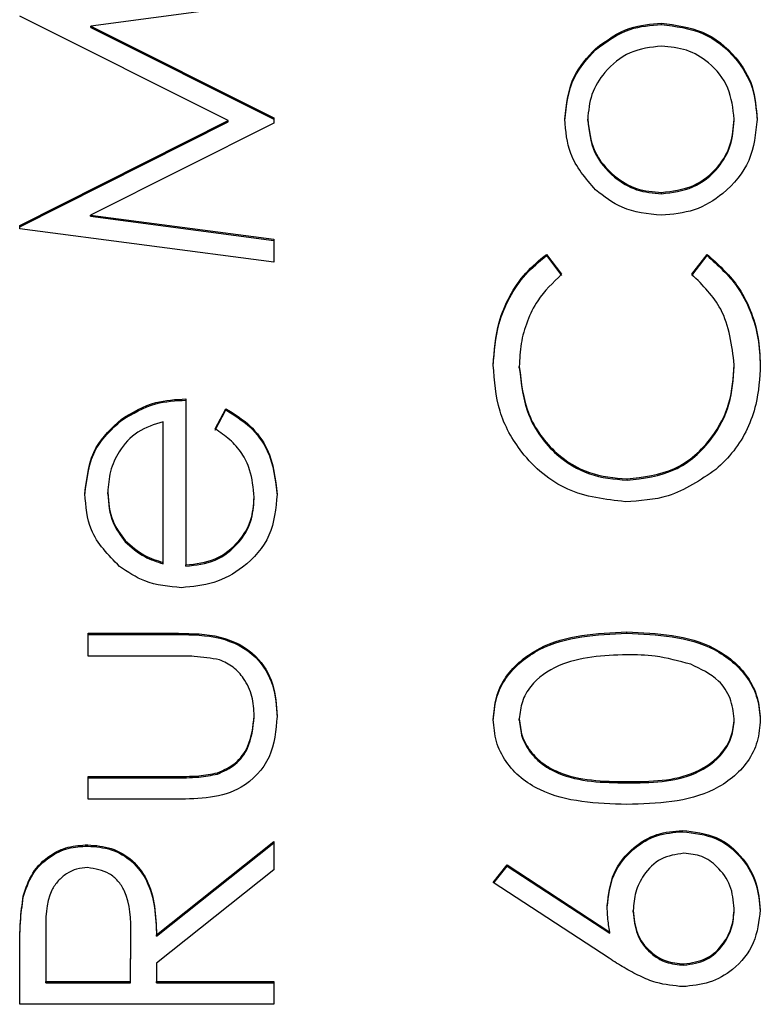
# Model space of a CAD drawing. Header units: millimetres. Extents: x 497 to 1461, y -142 to 737.
# Tile 12 of 26: x 1366.3 to 1367.84, y 318.74 to 320.79. Entities that reach past the tile are written whole.
import ezdxf

# ---------------------------------------------------------------- set-up
doc = ezdxf.new("R2010")
doc.units = ezdxf.units.MM

msp = doc.modelspace()

# ---------------------------------------------------------------- linework, layer by layer
at = {"color": 7, "linetype": 'Continuous', "lineweight": 25}
for p, q in [((1366.826, 320.83), (1366.4452, 320.7794)), ((1366.731, 320.5827), (1366.2968, 320.8006)), ((1366.4452, 320.7794), (1366.826, 320.5884)), ((1366.4452, 320.7768), (1366.4452, 320.7794)), ((1367.6337, 320.783), (1367.6337, 320.7856)), ((1366.4452, 320.7768), (1366.826, 320.5858)), ((1367.4962, 320.73), (1367.4962, 320.7326)), ((1366.2968, 320.3643), (1366.731, 320.5827)), ((1366.2968, 320.3617), (1366.731, 320.5801)), ((1366.826, 320.5777), (1366.4444, 320.386)), ((1366.731, 320.5801), (1366.731, 320.5827)), ((1366.826, 320.5884), (1366.826, 320.5777)), ((1367.48, 320.5829), (1367.48, 320.5855)), ((1367.7853, 320.5829), (1367.7853, 320.5855)), ((1367.634, 320.4303), (1367.634, 320.433)), ((1366.4444, 320.386), (1366.826, 320.3355)), ((1366.4444, 320.3834), (1366.4444, 320.386)), ((1366.4444, 320.3834), (1366.826, 320.3329)), ((1366.2968, 320.3575), (1366.2968, 320.3643)), ((1366.826, 320.2877), (1366.2968, 320.3575)), ((1366.826, 320.3355), (1366.826, 320.2877)), ((1367.3939, 320.3041), (1367.4257, 320.2626)), ((1367.3939, 320.3015), (1367.3939, 320.3041)), ((1367.3939, 320.3015), (1367.4257, 320.26)), ((1367.6971, 320.2626), (1367.7286, 320.3041)), ((1367.6971, 320.26), (1367.7286, 320.3015)), ((1367.7286, 320.3015), (1367.7286, 320.3041)), ((1367.3375, 320.0677), (1367.3375, 320.0703)), ((1367.7853, 320.071), (1367.7853, 320.0736)), ((1366.6428, 320.0029), (1366.6428, 319.657)), ((1366.7039, 319.9403), (1366.726, 319.9825)), ((1366.7039, 319.9377), (1366.726, 319.9799)), ((1366.726, 319.9799), (1366.726, 319.9825)), ((1366.5086, 319.9582), (1366.5086, 319.9608)), ((1366.5953, 319.662), (1366.5953, 319.9554)), ((1367.5619, 319.8335), (1367.5619, 319.8361)), ((1366.48, 319.805), (1366.48, 319.8076)), ((1366.7853, 319.7954), (1366.7853, 319.798)), ((1366.5163, 319.7054), (1366.5163, 319.708)), ((1366.5953, 319.6594), (1366.5953, 319.662)), ((1366.6428, 319.6544), (1366.6428, 319.657)), ((1366.4393, 319.5146), (1366.6276, 319.5146)), ((1366.4393, 319.4671), (1366.4393, 319.5146)), ((1366.4393, 319.512), (1366.6276, 319.512)), ((1366.6276, 319.512), (1366.6276, 319.5146)), ((1367.5616, 319.5148), (1367.5616, 319.5174)), ((1366.6187, 319.4671), (1366.4393, 319.4671)), ((1366.7853, 319.3398), (1366.7853, 319.3424)), ((1367.3375, 319.3338), (1367.3375, 319.3364)), ((1367.7853, 319.3338), (1367.7853, 319.3364)), ((1366.7091, 319.2211), (1366.7091, 319.2237)), ((1366.4393, 319.2162), (1366.6187, 319.2162)), ((1366.4393, 319.1687), (1366.4393, 319.2162)), ((1366.4393, 319.2136), (1366.6187, 319.2136)), ((1366.6187, 319.2136), (1366.6187, 319.2162)), ((1367.5614, 319.2028), (1367.5614, 319.2054)), ((1366.6241, 319.1687), (1366.4393, 319.1687)), ((1367.6775, 319.1011), (1367.6775, 319.1037)), ((1366.5818, 318.8862), (1366.826, 319.0805)), ((1366.5818, 318.8836), (1366.826, 319.0779)), ((1366.826, 319.0805), (1366.826, 319.0218)), ((1366.4383, 319.0711), (1366.4383, 319.0738)), ((1366.826, 319.0218), (1366.5818, 318.8275)), ((1367.2833, 318.9952), (1367.312, 319.0318)), ((1367.2846, 318.9943), (1367.312, 319.0291)), ((1367.312, 319.0318), (1367.5258, 318.892)), ((1367.312, 319.0291), (1367.312, 319.0318)), ((1367.312, 319.0291), (1367.5258, 318.8894)), ((1367.5247, 318.8373), (1367.2833, 318.9952)), ((1366.304, 318.9645), (1366.304, 318.9671)), ((1367.575, 318.9342), (1367.575, 318.9368)), ((1367.7853, 318.9383), (1367.7853, 318.9409)), ((1367.5258, 318.8894), (1367.5258, 318.892)), ((1366.3511, 318.8881), (1366.3511, 318.7889)), ((1366.5275, 318.7889), (1366.5282, 318.8858)), ((1366.5275, 318.7863), (1366.5282, 318.8832)), ((1366.5282, 318.8858), (1366.5282, 318.8876)), ((1366.5282, 318.8832), (1366.5282, 318.8858)), ((1366.5818, 318.8836), (1366.5818, 318.8862)), ((1366.2968, 318.7414), (1366.2968, 318.8473)), ((1366.5818, 318.8275), (1366.5818, 318.7889)), ((1367.6804, 318.823), (1367.6804, 318.8256)), ((1366.3511, 318.7889), (1366.5275, 318.7889)), ((1366.3511, 318.7863), (1366.3511, 318.7889)), ((1366.5275, 318.7863), (1366.5275, 318.7889)), ((1366.5818, 318.7889), (1366.826, 318.7889)), ((1366.5818, 318.7863), (1366.5818, 318.7889)), ((1366.826, 318.7889), (1366.826, 318.7414)), ((1366.3511, 318.7863), (1366.5275, 318.7863)), ((1366.5818, 318.7863), (1366.826, 318.7863)), ((1366.826, 318.7414), (1366.2968, 318.7414))]:
    msp.add_line(p, q, dxfattribs=at)
for points, knots in [([(1367.4962, 320.7326), (1367.5193, 320.7497), (1367.5605, 320.7803), (1367.6113, 320.784), (1367.6337, 320.7856)], [0, 0, 0, 0, 0.559216, 1, 1, 1, 1]), ([(1367.4962, 320.73), (1367.5193, 320.7471), (1367.5605, 320.7777), (1367.6113, 320.7814), (1367.6337, 320.783)], [0, 0, 0, 0, 0.559216, 1, 1, 1, 1]), ([(1367.6337, 320.7856), (1367.6631, 320.782), (1367.722, 320.7747), (1367.788, 320.7214), (1367.8275, 320.6553), (1367.831, 320.6089), (1367.8328, 320.5858)], [0, 0, 0, 0, 0.279521, 0.559381, 0.779507, 1, 1, 1, 1]), ([(1367.6337, 320.783), (1367.6631, 320.7794), (1367.722, 320.7721), (1367.788, 320.7188), (1367.8275, 320.6527), (1367.831, 320.6063), (1367.8328, 320.5831)], [0, 0, 0, 0, 0.279521, 0.559381, 0.779507, 1, 1, 1, 1]), ([(1367.634, 320.7381), (1367.6114, 320.7355), (1367.5662, 320.7303), (1367.5164, 320.6886), (1367.4849, 320.6388), (1367.4816, 320.6033), (1367.48, 320.5855)], [0, 0, 0, 0, 0.279586, 0.559398, 0.779653, 1, 1, 1, 1]), ([(1367.7853, 320.5855), (1367.7827, 320.608), (1367.7776, 320.6528), (1367.7373, 320.7034), (1367.6868, 320.733), (1367.6516, 320.7364), (1367.634, 320.7381)], [0, 0, 0, 0, 0.279745, 0.559113, 0.779606, 1, 1, 1, 1]), ([(1367.4325, 320.5858), (1367.4358, 320.6171), (1367.4417, 320.6732), (1367.4795, 320.7145), (1367.4962, 320.7326)], [0, 0, 0, 0, 0.559182, 1, 1, 1, 1]), ([(1367.4325, 320.5831), (1367.4358, 320.6145), (1367.4417, 320.6706), (1367.4795, 320.7118), (1367.4962, 320.73)], [0, 0, 0, 0, 0.559182, 1, 1, 1, 1]), ([(1367.4965, 320.4385), (1367.4758, 320.4624), (1367.4387, 320.5051), (1367.4344, 320.5611), (1367.4325, 320.5858)], [0, 0, 0, 0, 0.55888, 1, 1, 1, 1]), ([(1367.48, 320.5855), (1367.4828, 320.563), (1367.4883, 320.5178), (1367.5305, 320.4683), (1367.5807, 320.4375), (1367.6163, 320.4345), (1367.634, 320.433)], [0, 0, 0, 0, 0.2794842, 0.5592561, 0.7795472, 1, 1, 1, 1]), ([(1367.48, 320.5829), (1367.4828, 320.5604), (1367.4883, 320.5152), (1367.5305, 320.4657), (1367.5807, 320.4349), (1367.6163, 320.4319), (1367.634, 320.4303)], [0, 0, 0, 0, 0.279484, 0.559256, 0.779547, 1, 1, 1, 1]), ([(1367.8328, 320.5858), (1367.8298, 320.5561), (1367.8238, 320.4969), (1367.7689, 320.4318), (1367.7033, 320.3919), (1367.6569, 320.3876), (1367.6337, 320.3855)], [0, 0, 0, 0, 0.279776, 0.559179, 0.779592, 1, 1, 1, 1]), ([(1367.634, 320.433), (1367.6564, 320.4358), (1367.7011, 320.4414), (1367.7518, 320.4818), (1367.7806, 320.5328), (1367.7837, 320.568), (1367.7853, 320.5855)], [0, 0, 0, 0, 0.279618, 0.559167, 0.779512, 1, 1, 1, 1]), ([(1367.634, 320.4303), (1367.6564, 320.4332), (1367.7011, 320.4388), (1367.7518, 320.4792), (1367.7806, 320.5302), (1367.7837, 320.5653), (1367.7853, 320.5829)], [0, 0, 0, 0, 0.279618, 0.559167, 0.779512, 1, 1, 1, 1]), ([(1367.6337, 320.3855), (1367.6052, 320.3883), (1367.5543, 320.3933), (1367.5142, 320.4246), (1367.4965, 320.4385)], [0, 0, 0, 0, 0.559285, 1, 1, 1, 1]), ([(1367.2833, 320.0733), (1367.2853, 320.1035), (1367.2887, 320.1534), (1367.3161, 320.2175), (1367.3487, 320.2667), (1367.3789, 320.2916), (1367.3939, 320.3041)], [0, 0, 0, 0, 0.33969, 0.55984, 0.77993, 1, 1, 1, 1]), ([(1367.2833, 320.0707), (1367.2853, 320.1009), (1367.2887, 320.1508), (1367.3161, 320.2149), (1367.3487, 320.2641), (1367.3789, 320.289), (1367.3939, 320.3015)], [0, 0, 0, 0, 0.33969, 0.55984, 0.77993, 1, 1, 1, 1]), ([(1367.7286, 320.3041), (1367.7511, 320.2839), (1367.7883, 320.2507), (1367.8202, 320.1887), (1367.837, 320.1324), (1367.8387, 320.0934), (1367.8396, 320.0739)], [0, 0, 0, 0, 0.339341, 0.559515, 0.77972, 1, 1, 1, 1]), ([(1367.7286, 320.3015), (1367.7511, 320.2813), (1367.7883, 320.2481), (1367.8202, 320.1861), (1367.837, 320.1298), (1367.8387, 320.0908), (1367.8396, 320.0713)], [0, 0, 0, 0, 0.339341, 0.559515, 0.77972, 1, 1, 1, 1]), ([(1367.4257, 320.2626), (1367.4077, 320.2453), (1367.378, 320.2168), (1367.3529, 320.1651), (1367.3397, 320.1186), (1367.3382, 320.0864), (1367.3375, 320.0703)], [0, 0, 0, 0, 0.339327, 0.559466, 0.779727, 1, 1, 1, 1]), ([(1367.7853, 320.0736), (1367.7803, 320.1145), (1367.7714, 320.1877), (1367.7198, 320.2396), (1367.6971, 320.2626)], [0, 0, 0, 0, 0.558772, 1, 1, 1, 1]), ([(1367.5583, 319.7887), (1367.5169, 319.7935), (1367.4339, 319.8032), (1367.3431, 319.8814), (1367.2905, 319.9756), (1367.2857, 320.0407), (1367.2833, 320.0733)], [0, 0, 0, 0, 0.279512, 0.55908, 0.779374, 1, 1, 1, 1]), ([(1367.3375, 320.0703), (1367.3414, 320.0366), (1367.3491, 319.969), (1367.4066, 319.8902), (1367.4821, 319.8434), (1367.5353, 319.8386), (1367.5619, 319.8361)], [0, 0, 0, 0, 0.279856, 0.559519, 0.779686, 1, 1, 1, 1]), ([(1367.3375, 320.0677), (1367.3414, 320.0339), (1367.3491, 319.9664), (1367.4066, 319.8876), (1367.4821, 319.8408), (1367.5353, 319.8359), (1367.5619, 319.8335)], [0, 0, 0, 0, 0.279856, 0.559519, 0.779686, 1, 1, 1, 1]), ([(1367.5619, 319.8361), (1367.5962, 319.8402), (1367.6646, 319.8482), (1367.7384, 319.9145), (1367.7797, 319.9931), (1367.7834, 320.0468), (1367.7853, 320.0736)], [0, 0, 0, 0, 0.2794342, 0.5589213, 0.7792831, 1, 1, 1, 1]), ([(1367.5619, 319.8335), (1367.5962, 319.8376), (1367.6646, 319.8456), (1367.7384, 319.9119), (1367.7797, 319.9905), (1367.7834, 320.0442), (1367.7853, 320.071)], [0, 0, 0, 0, 0.279434, 0.558921, 0.779283, 1, 1, 1, 1]), ([(1367.8396, 320.0739), (1367.838, 320.0461), (1367.8355, 320.0002), (1367.8137, 319.9399), (1367.786, 319.8932), (1367.76, 319.8682), (1367.747, 319.8558)], [0, 0, 0, 0, 0.339838, 0.559927, 0.779959, 1, 1, 1, 1]), ([(1366.5086, 319.9608), (1366.5319, 319.9746), (1366.5735, 319.9992), (1366.6216, 320.0017), (1366.6428, 320.0029)], [0, 0, 0, 0, 0.558897, 1, 1, 1, 1]), ([(1366.5086, 319.9582), (1366.5319, 319.972), (1366.5735, 319.9966), (1366.6216, 319.9991), (1366.6428, 320.0003)], [0, 0, 0, 0, 0.558897, 1, 1, 1, 1]), ([(1366.726, 319.9825), (1366.7435, 319.9717), (1366.7785, 319.9502), (1366.8234, 319.8894), (1366.8292, 319.8363), (1366.8328, 319.804)], [0, 0, 0, 0, 0.280919, 0.561407, 1, 1, 1, 1]), ([(1366.726, 319.9799), (1366.7435, 319.9691), (1366.7785, 319.9476), (1366.8234, 319.8868), (1366.8292, 319.8337), (1366.8328, 319.8014)], [0, 0, 0, 0, 0.280919, 0.561407, 1, 1, 1, 1]), ([(1366.4325, 319.8051), (1366.4365, 319.8395), (1366.4436, 319.901), (1366.4887, 319.9425), (1366.5086, 319.9608)], [0, 0, 0, 0, 0.558919, 1, 1, 1, 1]), ([(1366.4325, 319.8025), (1366.4365, 319.8369), (1366.4436, 319.8984), (1366.4887, 319.9399), (1366.5086, 319.9582)], [0, 0, 0, 0, 0.558919, 1, 1, 1, 1]), ([(1366.5953, 319.9554), (1366.577, 319.9496), (1366.5405, 319.938), (1366.5037, 319.8974), (1366.4835, 319.8524), (1366.4812, 319.8225), (1366.48, 319.8076)], [0, 0, 0, 0, 0.2801382, 0.5591944, 0.7795977, 1, 1, 1, 1]), ([(1366.7853, 319.798), (1366.7834, 319.8175), (1366.7803, 319.8496), (1366.7608, 319.8905), (1366.7351, 319.9189), (1366.7143, 319.9332), (1366.7039, 319.9403)], [0, 0, 0, 0, 0.339465, 0.559626, 0.779498, 1, 1, 1, 1]), ([(1367.747, 319.8558), (1367.715, 319.8339), (1367.6577, 319.7947), (1367.5887, 319.7905), (1367.5583, 319.7887)], [0, 0, 0, 0, 0.559029, 1, 1, 1, 1]), ([(1366.5046, 319.654), (1366.4812, 319.6778), (1366.4394, 319.7203), (1366.4346, 319.7791), (1366.4325, 319.8051)], [0, 0, 0, 0, 0.5585773, 1, 1, 1, 1]), ([(1366.48, 319.8076), (1366.4818, 319.7871), (1366.485, 319.7504), (1366.5067, 319.7209), (1366.5163, 319.708)], [0, 0, 0, 0, 0.559458, 1, 1, 1, 1]), ([(1366.48, 319.805), (1366.4818, 319.7845), (1366.485, 319.7478), (1366.5067, 319.7183), (1366.5163, 319.7054)], [0, 0, 0, 0, 0.559458, 1, 1, 1, 1]), ([(1366.8328, 319.804), (1366.8301, 319.7746), (1366.8249, 319.7158), (1366.7684, 319.6526), (1366.7024, 319.6159), (1366.6566, 319.6116), (1366.6337, 319.6095)], [0, 0, 0, 0, 0.2798853, 0.5588589, 0.779462, 1, 1, 1, 1]), ([(1366.6428, 319.657), (1366.6638, 319.6594), (1366.7056, 319.6643), (1366.753, 319.7017), (1366.7812, 319.7486), (1366.7839, 319.7816), (1366.7853, 319.798)], [0, 0, 0, 0, 0.279963, 0.559359, 0.779526, 1, 1, 1, 1]), ([(1366.6428, 319.6544), (1366.6638, 319.6568), (1366.7056, 319.6617), (1366.753, 319.6991), (1366.7812, 319.746), (1366.7839, 319.779), (1366.7853, 319.7954)], [0, 0, 0, 0, 0.279963, 0.559359, 0.779526, 1, 1, 1, 1]), ([(1366.5163, 319.708), (1366.5293, 319.6964), (1366.5527, 319.6758), (1366.5823, 319.6662), (1366.5953, 319.662)], [0, 0, 0, 0, 0.558795, 1, 1, 1, 1]), ([(1366.5163, 319.7054), (1366.5293, 319.6938), (1366.5527, 319.6732), (1366.5823, 319.6636), (1366.5953, 319.6594)], [0, 0, 0, 0, 0.558795, 1, 1, 1, 1]), ([(1366.6337, 319.6095), (1366.6074, 319.6119), (1366.5605, 319.6161), (1366.5217, 319.6424), (1366.5046, 319.654)], [0, 0, 0, 0, 0.559427, 1, 1, 1, 1]), ([(1366.6276, 319.5146), (1366.6565, 319.5141), (1366.7139, 319.5133), (1366.7893, 319.4761), (1366.8285, 319.4099), (1366.8314, 319.3646), (1366.8328, 319.342)], [0, 0, 0, 0, 0.281501, 0.559646, 0.779298, 1, 1, 1, 1]), ([(1366.6276, 319.512), (1366.6565, 319.5115), (1366.7139, 319.5107), (1366.7893, 319.4735), (1366.8285, 319.4073), (1366.8314, 319.362), (1366.8328, 319.3393)], [0, 0, 0, 0, 0.2815008, 0.5596459, 0.7792985, 1, 1, 1, 1]), ([(1367.2833, 319.3348), (1367.2845, 319.3504), (1367.287, 319.3815), (1367.3146, 319.4383), (1367.4029, 319.5098), (1367.4981, 319.5144), (1367.5616, 319.5174)], [0, 0, 0, 0, 0.1256001, 0.2511969, 0.5005813, 1, 1, 1, 1]), ([(1367.2833, 319.3322), (1367.2845, 319.3478), (1367.287, 319.3789), (1367.3146, 319.4357), (1367.4029, 319.5072), (1367.4981, 319.5117), (1367.5616, 319.5148)], [0, 0, 0, 0, 0.1256, 0.251197, 0.500581, 1, 1, 1, 1]), ([(1367.5616, 319.5174), (1367.6251, 319.5144), (1367.7204, 319.51), (1367.8081, 319.4381), (1367.8358, 319.3815), (1367.8383, 319.3504), (1367.8396, 319.3348)], [0, 0, 0, 0, 0.499407, 0.748743, 0.874372, 1, 1, 1, 1]), ([(1367.5616, 319.5148), (1367.6251, 319.5118), (1367.7204, 319.5074), (1367.8081, 319.4355), (1367.8358, 319.3789), (1367.8383, 319.3478), (1367.8396, 319.3322)], [0, 0, 0, 0, 0.4994065, 0.7487427, 0.8743724, 1, 1, 1, 1]), ([(1366.7129, 319.4593), (1366.6954, 319.4622), (1366.6642, 319.4673), (1366.6326, 319.4672), (1366.6187, 319.4671)], [0, 0, 0, 0, 0.559371, 1, 1, 1, 1]), ([(1367.5614, 319.4699), (1367.5123, 319.468), (1367.4387, 319.465), (1367.366, 319.4155), (1367.3414, 319.3727), (1367.3388, 319.3485), (1367.3375, 319.3364)], [0, 0, 0, 0, 0.500072, 0.749021, 0.874598, 1, 1, 1, 1]), ([(1367.6945, 319.4499), (1367.6701, 319.4566), (1367.6265, 319.4687), (1367.5813, 319.4695), (1367.5614, 319.4699)], [0, 0, 0, 0, 0.559599, 1, 1, 1, 1]), ([(1366.7853, 319.3424), (1366.7845, 319.3561), (1366.7829, 319.3836), (1366.7663, 319.4188), (1366.7424, 319.4455), (1366.7227, 319.4547), (1366.7129, 319.4593)], [0, 0, 0, 0, 0.28027, 0.560007, 0.780074, 1, 1, 1, 1]), ([(1367.7853, 319.3364), (1367.7835, 319.3509), (1367.7799, 319.3798), (1367.7496, 319.4244), (1367.7154, 319.4402), (1367.6945, 319.4499)], [0, 0, 0, 0, 0.280257, 0.560781, 1, 1, 1, 1]), ([(1366.8328, 319.342), (1366.8305, 319.3125), (1366.8258, 319.2539), (1366.7485, 319.1717), (1366.6713, 319.1698), (1366.6241, 319.1687)], [0, 0, 0, 0, 0.2809699, 0.5597849, 1, 1, 1, 1]), ([(1366.7091, 319.2237), (1366.722, 319.2295), (1366.748, 319.2412), (1366.7789, 319.2838), (1366.7829, 319.3202), (1366.7853, 319.3424)], [0, 0, 0, 0, 0.280117, 0.560544, 1, 1, 1, 1]), ([(1366.7091, 319.2211), (1366.722, 319.2269), (1366.748, 319.2386), (1366.7789, 319.2812), (1366.7829, 319.3176), (1366.7853, 319.3398)], [0, 0, 0, 0, 0.280117, 0.560544, 1, 1, 1, 1]), ([(1367.5616, 319.158), (1367.4984, 319.16), (1367.4194, 319.1626), (1367.3399, 319.2119), (1367.3083, 319.2462), (1367.287, 319.2884), (1367.2845, 319.3194), (1367.2833, 319.3348)], [0, 0, 0, 0, 0.498702, 0.624177, 0.749467, 0.874745, 1, 1, 1, 1]), ([(1367.3375, 319.3364), (1367.3388, 319.3243), (1367.3412, 319.3), (1367.3598, 319.2679), (1367.3858, 319.2422), (1367.4502, 319.2072), (1367.512, 319.2062), (1367.5614, 319.2054)], [0, 0, 0, 0, 0.125139, 0.250418, 0.375519, 0.500847, 1, 1, 1, 1]), ([(1367.3375, 319.3338), (1367.3388, 319.3217), (1367.3412, 319.2974), (1367.3598, 319.2652), (1367.3858, 319.2396), (1367.4502, 319.2046), (1367.512, 319.2036), (1367.5614, 319.2028)], [0, 0, 0, 0, 0.125139, 0.250418, 0.375519, 0.500847, 1, 1, 1, 1]), ([(1367.5614, 319.2054), (1367.6109, 319.2058), (1367.685, 319.2064), (1367.7572, 319.2572), (1367.7814, 319.3001), (1367.784, 319.3243), (1367.7853, 319.3364)], [0, 0, 0, 0, 0.500291, 0.749086, 0.874606, 1, 1, 1, 1]), ([(1367.5614, 319.2028), (1367.6109, 319.2032), (1367.685, 319.2038), (1367.7572, 319.2546), (1367.7814, 319.2975), (1367.784, 319.3217), (1367.7853, 319.3338)], [0, 0, 0, 0, 0.500291, 0.749086, 0.874606, 1, 1, 1, 1]), ([(1367.8396, 319.3348), (1367.8383, 319.3194), (1367.8358, 319.2885), (1367.8081, 319.2323), (1367.7192, 319.1628), (1367.6247, 319.1599), (1367.5616, 319.158)], [0, 0, 0, 0, 0.125551, 0.25109, 0.50025, 1, 1, 1, 1]), ([(1366.6187, 319.2162), (1366.6357, 319.2161), (1366.6661, 319.216), (1366.6959, 319.2214), (1366.7091, 319.2237)], [0, 0, 0, 0, 0.560377, 1, 1, 1, 1]), ([(1366.6187, 319.2136), (1366.6357, 319.2135), (1366.6661, 319.2134), (1366.6959, 319.2187), (1366.7091, 319.2211)], [0, 0, 0, 0, 0.560377, 1, 1, 1, 1]), ([(1367.5207, 318.9468), (1367.5234, 318.9699), (1367.5287, 319.0163), (1367.5711, 319.0679), (1367.6228, 319.0991), (1367.6593, 319.1022), (1367.6775, 319.1037)], [0, 0, 0, 0, 0.279638, 0.559326, 0.779527, 1, 1, 1, 1]), ([(1367.5207, 318.9442), (1367.5234, 318.9673), (1367.5287, 319.0137), (1367.5711, 319.0653), (1367.6228, 319.0965), (1367.6593, 319.0996), (1367.6775, 319.1011)], [0, 0, 0, 0, 0.279638, 0.559326, 0.779527, 1, 1, 1, 1]), ([(1367.6775, 319.1037), (1367.7017, 319.101), (1367.7501, 319.0955), (1367.8038, 319.0504), (1367.8342, 318.9953), (1367.8378, 318.9574), (1367.8396, 318.9384)], [0, 0, 0, 0, 0.279631, 0.55896, 0.779478, 1, 1, 1, 1]), ([(1367.6775, 319.1011), (1367.7017, 319.0984), (1367.7501, 319.0929), (1367.8038, 319.0477), (1367.8342, 318.9927), (1367.8378, 318.9547), (1367.8396, 318.9358)], [0, 0, 0, 0, 0.279631, 0.55896, 0.779478, 1, 1, 1, 1]), ([(1366.304, 318.9671), (1366.3096, 318.9837), (1366.3206, 319.0169), (1366.3562, 319.0519), (1366.3973, 319.0711), (1366.4247, 319.0729), (1366.4383, 319.0738)], [0, 0, 0, 0, 0.279797, 0.5595, 0.779626, 1, 1, 1, 1]), ([(1366.304, 318.9645), (1366.3096, 318.9811), (1366.3206, 319.0143), (1366.3562, 319.0492), (1366.3973, 319.0685), (1366.4247, 319.0703), (1366.4383, 319.0711)], [0, 0, 0, 0, 0.279797, 0.5595, 0.779626, 1, 1, 1, 1]), ([(1366.4383, 319.0738), (1366.4551, 319.0724), (1366.4885, 319.0696), (1366.533, 319.0434), (1366.5775, 318.9838), (1366.58, 318.9264), (1366.5818, 318.8862)], [0, 0, 0, 0, 0.18712, 0.373979, 0.560911, 1, 1, 1, 1]), ([(1366.4383, 319.0711), (1366.4551, 319.0698), (1366.4885, 319.067), (1366.533, 319.0408), (1366.5775, 318.9812), (1366.58, 318.9238), (1366.5818, 318.8836)], [0, 0, 0, 0, 0.18712, 0.373979, 0.560911, 1, 1, 1, 1]), ([(1367.6804, 319.0562), (1367.6638, 319.0538), (1367.6305, 319.0489), (1367.5971, 319.0142), (1367.5777, 318.9759), (1367.5759, 318.9498), (1367.575, 318.9368)], [0, 0, 0, 0, 0.278754, 0.558605, 0.779147, 1, 1, 1, 1]), ([(1367.7853, 318.9409), (1367.7837, 318.9572), (1367.7804, 318.9897), (1367.7533, 319.0274), (1367.7187, 319.0522), (1367.6931, 319.0549), (1367.6804, 319.0562)], [0, 0, 0, 0, 0.280018, 0.559853, 0.779987, 1, 1, 1, 1]), ([(1366.4382, 319.0263), (1366.4305, 319.0257), (1366.415, 319.0246), (1366.3939, 319.014), (1366.3759, 318.9992), (1366.3501, 318.9599), (1366.3507, 318.92), (1366.3511, 318.8881)], [0, 0, 0, 0, 0.125307, 0.250617, 0.375954, 0.501281, 1, 1, 1, 1]), ([(1366.5282, 318.8858), (1366.5281, 318.9183), (1366.528, 318.9589), (1366.5022, 318.999), (1366.4779, 319.02), (1366.4541, 319.0238), (1366.4382, 319.0263)], [0, 0, 0, 0, 0.499827, 0.625498, 0.751208, 1, 1, 1, 1]), ([(1366.2968, 318.8473), (1366.2968, 318.8698), (1366.2966, 318.9099), (1366.3018, 318.9497), (1366.304, 318.9671)], [0, 0, 0, 0, 0.56024, 1, 1, 1, 1]), ([(1366.2968, 318.8447), (1366.2968, 318.8672), (1366.2966, 318.9073), (1366.3018, 318.9471), (1366.304, 318.9645)], [0, 0, 0, 0, 0.56024, 1, 1, 1, 1]), ([(1367.5258, 318.892), (1367.5242, 318.9022), (1367.5214, 318.9203), (1367.5209, 318.9387), (1367.5207, 318.9468)], [0, 0, 0, 0, 0.55991, 1, 1, 1, 1]), ([(1367.575, 318.9368), (1367.5764, 318.9207), (1367.5791, 318.8885), (1367.607, 318.8515), (1367.6425, 318.8291), (1367.6677, 318.8268), (1367.6804, 318.8256)], [0, 0, 0, 0, 0.280127, 0.559515, 0.779719, 1, 1, 1, 1]), ([(1367.575, 318.9342), (1367.5764, 318.9181), (1367.5791, 318.8859), (1367.607, 318.8489), (1367.6425, 318.8265), (1367.6677, 318.8242), (1367.6804, 318.823)], [0, 0, 0, 0, 0.280127, 0.559515, 0.779719, 1, 1, 1, 1]), ([(1367.8396, 318.9384), (1367.8367, 318.9147), (1367.8311, 318.8674), (1367.7881, 318.814), (1367.7342, 318.7837), (1367.697, 318.78), (1367.6784, 318.7782)], [0, 0, 0, 0, 0.27967, 0.559085, 0.779558, 1, 1, 1, 1]), ([(1367.6804, 318.8256), (1367.6966, 318.8279), (1367.7291, 318.8325), (1367.7627, 318.8655), (1367.7824, 318.9027), (1367.7843, 318.9282), (1367.7853, 318.9409)], [0, 0, 0, 0, 0.279059, 0.5588204, 0.7793034, 1, 1, 1, 1]), ([(1367.6804, 318.823), (1367.6966, 318.8253), (1367.7291, 318.8299), (1367.7627, 318.8629), (1367.7824, 318.9001), (1367.7843, 318.9256), (1367.7853, 318.9383)], [0, 0, 0, 0, 0.279059, 0.55882, 0.779303, 1, 1, 1, 1]), ([(1367.6784, 318.7782), (1367.6595, 318.78), (1367.6283, 318.7831), (1367.588, 318.7999), (1367.5556, 318.8174), (1367.535, 318.8307), (1367.5247, 318.8373)], [0, 0, 0, 0, 0.339374, 0.559486, 0.779731, 1, 1, 1, 1])]:
    msp.add_open_spline(points, degree=3, knots=knots, dxfattribs=at)

doc.saveas('drawing.dxf')
